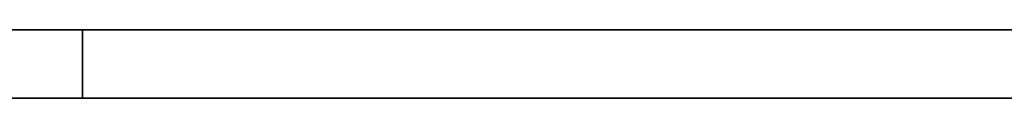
# Model space of a CAD drawing. Header units: millimetres. Extents: x -298 to 298, y -513 to 85.
# Tile 12 of 47: x -160.5918 to -159.1495, y -487 to -486.9. Entities that reach past the tile are written whole.
import ezdxf

# ---------------------------------------------------------------- set-up
doc = ezdxf.new("R2010")
doc.units = ezdxf.units.MM
doc.layers.add('1', color=7, linetype='Continuous', true_color=0xffffff)

msp = doc.modelspace()

# ---------------------------------------------------------------- linework, layer by layer
at = {"layer": '1', "color": 150, "linetype": 'Continuous', "lineweight": 35}
for p, q in [((-296.5, -486.9, 247.95), (296.5, -486.9, 247.95)), ((296.5, -486.9, 344.55), (-296.5, -486.9, 344.55))]:
    msp.add_line(p, q, dxfattribs=at)
at = {"layer": '1', "color": 254, "linetype": 'Continuous', "lineweight": 35}
for p, q in [((296.5, -486.9, 344.55), (-296.5, -486.9, 344.55)), ((-296.5, -486.9, 247.95), (296.5, -486.9, 247.95)), ((160.5, -486.9, 270.85), (-160.5, -486.9, 270.85)), ((160.5, -486.9, 268.31), (-160.5, -486.9, 268.31)), ((160.5, -486.9, 265.77), (-160.5, -486.9, 265.77)), ((160.5, -486.9, 263.23), (-160.5, -486.9, 263.23)), ((160.5, -486.9, 260.69), (-160.5, -486.9, 260.69)), ((160.5, -486.9, 258.15), (-160.5, -486.9, 258.15)), ((160.5, -486.9, 255.61), (-160.5, -486.9, 255.61)), ((160.5, -486.9, 253.07), (-160.5, -486.9, 253.07)), ((160.5, -486.9, 250.53), (-160.5, -486.9, 250.53)), ((160.5, -486.9, 247.99), (-160.5, -486.9, 247.99)), ((-160.5, -486.9, 326.73), (160.5, -486.9, 326.73)), ((-160.5, -486.9, 329.27), (160.5, -486.9, 329.27)), ((-160.5, -486.9, 331.81), (160.5, -486.9, 331.81)), ((-160.5, -486.9, 334.35), (160.5, -486.9, 334.35)), ((-160.5, -486.9, 336.89), (160.5, -486.9, 336.89)), ((-160.5, -486.9, 339.43), (160.5, -486.9, 339.43)), ((-160.5, -486.9, 341.97), (160.5, -486.9, 341.97)), ((-160.5, -486.9, 325.46), (160.5, -486.9, 325.46)), ((-160.5, -487, 325.46), (-160.5, -486.9, 325.46)), ((-160.5, -486.9, 324.19), (-160.5, -486.9, 325.46)), ((-160.5, -487, 324.19), (-160.5, -486.9, 324.19)), ((-48, -486.9, 324.19), (-160.5, -486.9, 324.19)), ((-160.5, -486.9, 322.92), (-48, -486.9, 322.92)), ((-160.5, -487, 322.92), (-160.5, -486.9, 322.92)), ((-160.5, -486.9, 321.65), (-160.5, -486.9, 322.92)), ((-160.5, -487, 321.65), (-160.5, -486.9, 321.65)), ((-48, -486.9, 321.65), (-160.5, -486.9, 321.65)), ((-160.5, -486.9, 320.38), (-48, -486.9, 320.38)), ((-160.5, -487, 320.38), (-160.5, -486.9, 320.38)), ((-160.5, -486.9, 319.11), (-160.5, -486.9, 320.38)), ((-160.5, -487, 319.11), (-160.5, -486.9, 319.11)), ((-48, -486.9, 319.11), (-160.5, -486.9, 319.11)), ((-160.5, -486.9, 317.84), (-48, -486.9, 317.84)), ((-160.5, -487, 317.84), (-160.5, -486.9, 317.84)), ((-160.5, -486.9, 316.57), (-160.5, -486.9, 317.84)), ((-160.5, -487, 316.57), (-160.5, -486.9, 316.57)), ((-48, -486.9, 316.57), (-160.5, -486.9, 316.57)), ((-160.5, -486.9, 315.3), (-48, -486.9, 315.3)), ((-160.5, -487, 315.3), (-160.5, -486.9, 315.3)), ((-160.5, -486.9, 314.03), (-160.5, -486.9, 315.3)), ((-160.5, -487, 314.03), (-160.5, -486.9, 314.03)), ((-48, -486.9, 314.03), (-160.5, -486.9, 314.03)), ((-160.5, -486.9, 312.76), (-48, -486.9, 312.76)), ((-160.5, -487, 312.76), (-160.5, -486.9, 312.76)), ((-160.5, -486.9, 311.49), (-160.5, -486.9, 312.76)), ((-160.5, -487, 311.49), (-160.5, -486.9, 311.49)), ((-48, -486.9, 311.49), (-160.5, -486.9, 311.49)), ((-160.5, -486.9, 310.22), (-48, -486.9, 310.22)), ((-160.5, -487, 310.22), (-160.5, -486.9, 310.22)), ((-160.5, -486.9, 308.95), (-160.5, -486.9, 310.22)), ((-160.5, -487, 308.95), (-160.5, -486.9, 308.95)), ((-48, -486.9, 308.95), (-160.5, -486.9, 308.95)), ((-160.5, -486.9, 307.68), (-48, -486.9, 307.68)), ((-160.5, -487, 307.68), (-160.5, -486.9, 307.68)), ((-160.5, -486.9, 306.41), (-160.5, -486.9, 307.68)), ((-160.5, -487, 306.41), (-160.5, -486.9, 306.41)), ((-48, -486.9, 306.41), (-160.5, -486.9, 306.41)), ((-160.5, -486.9, 305.14), (-48, -486.9, 305.14)), ((-160.5, -487, 305.14), (-160.5, -486.9, 305.14)), ((-160.5, -486.9, 303.87), (-160.5, -486.9, 305.14)), ((-160.5, -487, 303.87), (-160.5, -486.9, 303.87)), ((-48, -486.9, 303.87), (-160.5, -486.9, 303.87)), ((-160.5, -486.9, 302.6), (-48, -486.9, 302.6)), ((-160.5, -487, 302.6), (-160.5, -486.9, 302.6)), ((-160.5, -486.9, 301.33), (-160.5, -486.9, 302.6)), ((-160.5, -487, 301.33), (-160.5, -486.9, 301.33)), ((-48, -486.9, 301.33), (-160.5, -486.9, 301.33)), ((-160.5, -486.9, 300.06), (-48, -486.9, 300.06)), ((-160.5, -487, 300.06), (-160.5, -486.9, 300.06)), ((-160.5, -486.9, 298.79), (-160.5, -486.9, 300.06)), ((-160.5, -487, 298.79), (-160.5, -486.9, 298.79)), ((-48, -486.9, 298.79), (-160.5, -486.9, 298.79)), ((-160.5, -486.9, 297.52), (-48, -486.9, 297.52)), ((-160.5, -487, 297.52), (-160.5, -486.9, 297.52)), ((-160.5, -486.9, 296.25), (-160.5, -486.9, 297.52)), ((-160.5, -487, 296.25), (-160.5, -486.9, 296.25)), ((-48, -486.9, 296.25), (-160.5, -486.9, 296.25)), ((-160.5, -486.9, 294.98), (-48, -486.9, 294.98)), ((-160.5, -487, 294.98), (-160.5, -486.9, 294.98)), ((-160.5, -486.9, 293.71), (-160.5, -486.9, 294.98)), ((-160.5, -487, 293.71), (-160.5, -486.9, 293.71)), ((-48, -486.9, 293.71), (-160.5, -486.9, 293.71)), ((-160.5, -486.9, 292.44), (-48, -486.9, 292.44)), ((-160.5, -487, 292.44), (-160.5, -486.9, 292.44)), ((-160.5, -486.9, 291.17), (-160.5, -486.9, 292.44)), ((-160.5, -487, 291.17), (-160.5, -486.9, 291.17)), ((-48, -486.9, 291.17), (-160.5, -486.9, 291.17)), ((-160.5, -486.9, 289.9), (-48, -486.9, 289.9)), ((-160.5, -487, 289.9), (-160.5, -486.9, 289.9)), ((-160.5, -486.9, 288.63), (-160.5, -486.9, 289.9)), ((-160.5, -487, 288.63), (-160.5, -486.9, 288.63)), ((-48, -486.9, 288.63), (-160.5, -486.9, 288.63)), ((-160.5, -486.9, 287.36), (-48, -486.9, 287.36)), ((-160.5, -487, 287.36), (-160.5, -486.9, 287.36)), ((-160.5, -486.9, 286.09), (-160.5, -486.9, 287.36)), ((-160.5, -487, 286.09), (-160.5, -486.9, 286.09)), ((-48, -486.9, 286.09), (-160.5, -486.9, 286.09)), ((-160.5, -486.9, 284.82), (-48, -486.9, 284.82)), ((-160.5, -487, 284.82), (-160.5, -486.9, 284.82)), ((-160.5, -486.9, 283.55), (-160.5, -486.9, 284.82)), ((-160.5, -487, 283.55), (-160.5, -486.9, 283.55)), ((-48, -486.9, 283.55), (-160.5, -486.9, 283.55)), ((-160.5, -486.9, 282.28), (-48, -486.9, 282.28)), ((-160.5, -487, 282.28), (-160.5, -486.9, 282.28)), ((-160.5, -486.9, 281.01), (-160.5, -486.9, 282.28)), ((-160.5, -487, 281.01), (-160.5, -486.9, 281.01)), ((-48, -486.9, 281.01), (-160.5, -486.9, 281.01)), ((-160.5, -486.9, 279.74), (-48, -486.9, 279.74)), ((-160.5, -487, 279.74), (-160.5, -486.9, 279.74)), ((-160.5, -486.9, 278.47), (-160.5, -486.9, 279.74)), ((-160.5, -487, 278.47), (-160.5, -486.9, 278.47)), ((-48, -486.9, 278.47), (-160.5, -486.9, 278.47)), ((-160.5, -486.9, 277.2), (-48, -486.9, 277.2)), ((-160.5, -487, 277.2), (-160.5, -486.9, 277.2)), ((-160.5, -486.9, 275.93), (-160.5, -486.9, 277.2)), ((-160.5, -487, 275.93), (-160.5, -486.9, 275.93)), ((-48, -486.9, 275.93), (-160.5, -486.9, 275.93)), ((-160.5, -486.9, 274.66), (-48, -486.9, 274.66)), ((-160.5, -487, 274.66), (-160.5, -486.9, 274.66)), ((-160.5, -486.9, 273.39), (-160.5, -486.9, 274.66)), ((-160.5, -487, 273.39), (-160.5, -486.9, 273.39)), ((-48, -486.9, 273.39), (-160.5, -486.9, 273.39)), ((-160.5, -486.9, 272.12), (-48, -486.9, 272.12)), ((-160.5, -487, 270.85), (-160.5, -486.9, 270.85)), ((-160.5, -487, 272.12), (-160.5, -486.9, 272.12)), ((-160.5, -486.9, 270.85), (-160.5, -486.9, 272.12)), ((-160.5, -486.9, 269.58), (160.5, -486.9, 269.58)), ((-160.5, -487, 268.31), (-160.5, -486.9, 268.31)), ((-160.5, -487, 269.58), (-160.5, -486.9, 269.58)), ((-160.5, -486.9, 268.31), (-160.5, -486.9, 269.58)), ((-160.5, -486.9, 267.04), (160.5, -486.9, 267.04)), ((-160.5, -487, 265.77), (-160.5, -486.9, 265.77)), ((-160.5, -487, 267.04), (-160.5, -486.9, 267.04)), ((-160.5, -486.9, 265.77), (-160.5, -486.9, 267.04)), ((-160.5, -486.9, 264.5), (160.5, -486.9, 264.5)), ((-160.5, -487, 263.23), (-160.5, -486.9, 263.23)), ((-160.5, -487, 264.5), (-160.5, -486.9, 264.5)), ((-160.5, -486.9, 263.23), (-160.5, -486.9, 264.5)), ((-160.5, -486.9, 261.96), (160.5, -486.9, 261.96)), ((-160.5, -487, 260.69), (-160.5, -486.9, 260.69)), ((-160.5, -487, 261.96), (-160.5, -486.9, 261.96)), ((-160.5, -486.9, 260.69), (-160.5, -486.9, 261.96)), ((-160.5, -486.9, 259.42), (160.5, -486.9, 259.42)), ((-160.5, -487, 258.15), (-160.5, -486.9, 258.15)), ((-160.5, -487, 259.42), (-160.5, -486.9, 259.42)), ((-160.5, -486.9, 258.15), (-160.5, -486.9, 259.42)), ((-160.5, -486.9, 256.88), (160.5, -486.9, 256.88)), ((-160.5, -487, 255.61), (-160.5, -486.9, 255.61)), ((-160.5, -487, 256.88), (-160.5, -486.9, 256.88)), ((-160.5, -486.9, 255.61), (-160.5, -486.9, 256.88)), ((-160.5, -486.9, 254.34), (160.5, -486.9, 254.34)), ((-160.5, -487, 253.07), (-160.5, -486.9, 253.07)), ((-160.5, -487, 254.34), (-160.5, -486.9, 254.34)), ((-160.5, -486.9, 253.07), (-160.5, -486.9, 254.34)), ((-160.5, -486.9, 251.8), (160.5, -486.9, 251.8)), ((-160.5, -487, 250.53), (-160.5, -486.9, 250.53)), ((-160.5, -487, 251.8), (-160.5, -486.9, 251.8)), ((-160.5, -486.9, 250.53), (-160.5, -486.9, 251.8)), ((-160.5, -486.9, 249.26), (160.5, -486.9, 249.26)), ((-160.5, -487, 247.99), (-160.5, -486.9, 247.99)), ((-160.5, -487, 249.26), (-160.5, -486.9, 249.26)), ((-160.5, -486.9, 247.99), (-160.5, -486.9, 249.26)), ((160.5, -486.9, 328), (-160.5, -486.9, 328)), ((-160.5, -487, 326.73), (-160.5, -486.9, 326.73)), ((-160.5, -487, 328), (-160.5, -486.9, 328)), ((-160.5, -486.9, 328), (-160.5, -486.9, 326.73)), ((160.5, -486.9, 330.54), (-160.5, -486.9, 330.54)), ((-160.5, -487, 329.27), (-160.5, -486.9, 329.27)), ((-160.5, -487, 330.54), (-160.5, -486.9, 330.54)), ((-160.5, -486.9, 330.54), (-160.5, -486.9, 329.27)), ((160.5, -486.9, 333.08), (-160.5, -486.9, 333.08)), ((-160.5, -487, 331.81), (-160.5, -486.9, 331.81)), ((-160.5, -487, 333.08), (-160.5, -486.9, 333.08)), ((-160.5, -486.9, 333.08), (-160.5, -486.9, 331.81)), ((160.5, -486.9, 335.62), (-160.5, -486.9, 335.62)), ((-160.5, -487, 334.35), (-160.5, -486.9, 334.35)), ((-160.5, -487, 335.62), (-160.5, -486.9, 335.62)), ((-160.5, -486.9, 335.62), (-160.5, -486.9, 334.35)), ((160.5, -486.9, 338.16), (-160.5, -486.9, 338.16)), ((-160.5, -487, 336.89), (-160.5, -486.9, 336.89)), ((-160.5, -487, 338.16), (-160.5, -486.9, 338.16)), ((-160.5, -486.9, 338.16), (-160.5, -486.9, 336.89)), ((160.5, -486.9, 340.7), (-160.5, -486.9, 340.7)), ((-160.5, -487, 339.43), (-160.5, -486.9, 339.43)), ((-160.5, -487, 340.7), (-160.5, -486.9, 340.7)), ((-160.5, -486.9, 340.7), (-160.5, -486.9, 339.43)), ((160.5, -486.9, 343.24), (-160.5, -486.9, 343.24)), ((-160.5, -487, 341.97), (-160.5, -486.9, 341.97)), ((-160.5, -487, 343.24), (-160.5, -486.9, 343.24)), ((-160.5, -486.9, 343.24), (-160.5, -486.9, 341.97)), ((296.5, -487, 344.55), (-296.5, -487, 344.55)), ((-296.5, -487, 247.95), (296.5, -487, 247.95)), ((160.5, -487, 270.85), (-160.5, -487, 270.85)), ((160.5, -487, 268.31), (-160.5, -487, 268.31)), ((160.5, -487, 265.77), (-160.5, -487, 265.77)), ((160.5, -487, 263.23), (-160.5, -487, 263.23)), ((160.5, -487, 260.69), (-160.5, -487, 260.69)), ((160.5, -487, 258.15), (-160.5, -487, 258.15)), ((160.5, -487, 255.61), (-160.5, -487, 255.61)), ((160.5, -487, 253.07), (-160.5, -487, 253.07)), ((160.5, -487, 250.53), (-160.5, -487, 250.53)), ((160.5, -487, 247.99), (-160.5, -487, 247.99)), ((-160.5, -487, 326.73), (160.5, -487, 326.73)), ((-160.5, -487, 329.27), (160.5, -487, 329.27)), ((-160.5, -487, 331.81), (160.5, -487, 331.81)), ((-160.5, -487, 334.35), (160.5, -487, 334.35)), ((-160.5, -487, 336.89), (160.5, -487, 336.89)), ((-160.5, -487, 339.43), (160.5, -487, 339.43)), ((-160.5, -487, 341.97), (160.5, -487, 341.97)), ((-160.5, -487, 325.46), (160.5, -487, 325.46)), ((-160.5, -487, 324.19), (-160.5, -487, 325.46)), ((-48, -487, 324.19), (-160.5, -487, 324.19)), ((-160.5, -487, 322.92), (-48, -487, 322.92)), ((-160.5, -487, 321.65), (-160.5, -487, 322.92)), ((-48, -487, 321.65), (-160.5, -487, 321.65)), ((-160.5, -487, 320.38), (-48, -487, 320.38)), ((-160.5, -487, 319.11), (-160.5, -487, 320.38)), ((-48, -487, 319.11), (-160.5, -487, 319.11)), ((-160.5, -487, 317.84), (-48, -487, 317.84)), ((-160.5, -487, 316.57), (-160.5, -487, 317.84)), ((-48, -487, 316.57), (-160.5, -487, 316.57)), ((-160.5, -487, 315.3), (-48, -487, 315.3)), ((-160.5, -487, 314.03), (-160.5, -487, 315.3)), ((-48, -487, 314.03), (-160.5, -487, 314.03)), ((-160.5, -487, 312.76), (-48, -487, 312.76)), ((-160.5, -487, 311.49), (-160.5, -487, 312.76)), ((-48, -487, 311.49), (-160.5, -487, 311.49)), ((-160.5, -487, 310.22), (-48, -487, 310.22)), ((-160.5, -487, 308.95), (-160.5, -487, 310.22)), ((-48, -487, 308.95), (-160.5, -487, 308.95)), ((-160.5, -487, 307.68), (-48, -487, 307.68)), ((-160.5, -487, 306.41), (-160.5, -487, 307.68)), ((-48, -487, 306.41), (-160.5, -487, 306.41)), ((-160.5, -487, 305.14), (-48, -487, 305.14)), ((-160.5, -487, 303.87), (-160.5, -487, 305.14)), ((-48, -487, 303.87), (-160.5, -487, 303.87)), ((-160.5, -487, 302.6), (-48, -487, 302.6)), ((-160.5, -487, 301.33), (-160.5, -487, 302.6)), ((-48, -487, 301.33), (-160.5, -487, 301.33)), ((-160.5, -487, 300.06), (-48, -487, 300.06)), ((-160.5, -487, 298.79), (-160.5, -487, 300.06)), ((-48, -487, 298.79), (-160.5, -487, 298.79)), ((-160.5, -487, 297.52), (-48, -487, 297.52)), ((-160.5, -487, 296.25), (-160.5, -487, 297.52)), ((-48, -487, 296.25), (-160.5, -487, 296.25)), ((-160.5, -487, 294.98), (-48, -487, 294.98)), ((-160.5, -487, 293.71), (-160.5, -487, 294.98)), ((-48, -487, 293.71), (-160.5, -487, 293.71)), ((-160.5, -487, 292.44), (-48, -487, 292.44)), ((-160.5, -487, 291.17), (-160.5, -487, 292.44)), ((-48, -487, 291.17), (-160.5, -487, 291.17)), ((-160.5, -487, 289.9), (-48, -487, 289.9)), ((-160.5, -487, 288.63), (-160.5, -487, 289.9)), ((-48, -487, 288.63), (-160.5, -487, 288.63)), ((-160.5, -487, 287.36), (-48, -487, 287.36)), ((-160.5, -487, 286.09), (-160.5, -487, 287.36)), ((-48, -487, 286.09), (-160.5, -487, 286.09)), ((-160.5, -487, 284.82), (-48, -487, 284.82)), ((-160.5, -487, 283.55), (-160.5, -487, 284.82)), ((-48, -487, 283.55), (-160.5, -487, 283.55)), ((-160.5, -487, 282.28), (-48, -487, 282.28)), ((-160.5, -487, 281.01), (-160.5, -487, 282.28)), ((-48, -487, 281.01), (-160.5, -487, 281.01)), ((-160.5, -487, 279.74), (-48, -487, 279.74)), ((-160.5, -487, 278.47), (-160.5, -487, 279.74)), ((-48, -487, 278.47), (-160.5, -487, 278.47)), ((-160.5, -487, 277.2), (-48, -487, 277.2)), ((-160.5, -487, 275.93), (-160.5, -487, 277.2)), ((-48, -487, 275.93), (-160.5, -487, 275.93)), ((-160.5, -487, 274.66), (-48, -487, 274.66)), ((-160.5, -487, 273.39), (-160.5, -487, 274.66)), ((-48, -487, 273.39), (-160.5, -487, 273.39)), ((-160.5, -487, 272.12), (-48, -487, 272.12)), ((-160.5, -487, 270.85), (-160.5, -487, 272.12)), ((-160.5, -487, 269.58), (160.5, -487, 269.58)), ((-160.5, -487, 268.31), (-160.5, -487, 269.58)), ((-160.5, -487, 267.04), (160.5, -487, 267.04)), ((-160.5, -487, 265.77), (-160.5, -487, 267.04)), ((-160.5, -487, 264.5), (160.5, -487, 264.5)), ((-160.5, -487, 263.23), (-160.5, -487, 264.5)), ((-160.5, -487, 261.96), (160.5, -487, 261.96)), ((-160.5, -487, 260.69), (-160.5, -487, 261.96)), ((-160.5, -487, 259.42), (160.5, -487, 259.42)), ((-160.5, -487, 258.15), (-160.5, -487, 259.42)), ((-160.5, -487, 256.88), (160.5, -487, 256.88)), ((-160.5, -487, 255.61), (-160.5, -487, 256.88)), ((-160.5, -487, 254.34), (160.5, -487, 254.34)), ((-160.5, -487, 253.07), (-160.5, -487, 254.34)), ((-160.5, -487, 251.8), (160.5, -487, 251.8)), ((-160.5, -487, 250.53), (-160.5, -487, 251.8)), ((-160.5, -487, 249.26), (160.5, -487, 249.26)), ((-160.5, -487, 247.99), (-160.5, -487, 249.26)), ((160.5, -487, 328), (-160.5, -487, 328)), ((-160.5, -487, 328), (-160.5, -487, 326.73)), ((160.5, -487, 330.54), (-160.5, -487, 330.54)), ((-160.5, -487, 330.54), (-160.5, -487, 329.27)), ((160.5, -487, 333.08), (-160.5, -487, 333.08)), ((-160.5, -487, 333.08), (-160.5, -487, 331.81)), ((160.5, -487, 335.62), (-160.5, -487, 335.62)), ((-160.5, -487, 335.62), (-160.5, -487, 334.35)), ((160.5, -487, 338.16), (-160.5, -487, 338.16)), ((-160.5, -487, 338.16), (-160.5, -487, 336.89)), ((160.5, -487, 340.7), (-160.5, -487, 340.7)), ((-160.5, -487, 340.7), (-160.5, -487, 339.43)), ((160.5, -487, 343.24), (-160.5, -487, 343.24)), ((-160.5, -487, 343.24), (-160.5, -487, 341.97))]:
    msp.add_line(p, q, dxfattribs=at)

doc.saveas('drawing.dxf')
